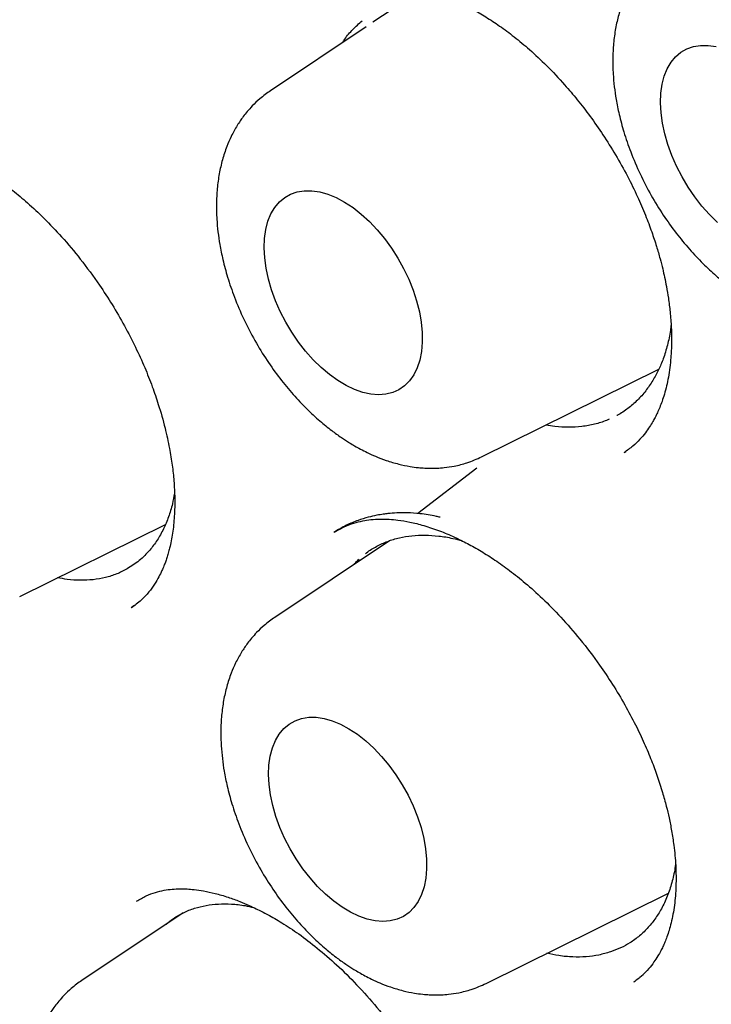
# Model space of a CAD drawing. Header units: millimetres. Extents: x 8 to 916, y 12 to 932.
# Tile 30 of 72: x 851.99 to 855.79, y 409.93 to 415.32. Entities that reach past the tile are written whole.
import ezdxf

# ---------------------------------------------------------------- set-up
doc = ezdxf.new("R2010")
doc.units = ezdxf.units.MM

msp = doc.modelspace()

# ---------------------------------------------------------------- linework, layer by layer
at = {"color": 7, "linetype": 'Continuous', "lineweight": 30}
for p, q in [((854.0945, 415.4129), (853.9309, 415.3039)), ((853.8934, 415.2789), (853.3688, 414.9294)), ((854.5267, 412.9241), (855.4985, 413.4049)), ((855.3083, 412.9476), (855.3165, 412.9537)), ((854.4999, 412.8615), (854.1763, 412.6133)), ((851.9942, 412.159), (852.7929, 412.5542)), ((854.0224, 412.4644), (853.3928, 412.0449)), ((852.6066, 412.0981), (852.6273, 412.1134)), ((854.5506, 410.0396), (855.5502, 410.5342)), ((852.8906, 410.4264), (852.3356, 410.0566)), ((855.3937, 410.074), (855.4124, 410.0893)), ((855.3617, 410.0478), (855.3679, 410.0529))]:
    msp.add_line(p, q, dxfattribs=at)
at = {"color": 7, "linetype": 'Continuous', "lineweight": 30, "flags": 128}
for points in [[(855.5073, 414.8637), (855.5093, 414.9158), (855.5162, 414.9645), (855.5279, 415.0093), (855.5443, 415.0496), (855.5652, 415.0851), (855.5903, 415.1152), (855.6195, 415.1398), (855.6522, 415.1584), (855.6882, 415.1709), (855.7271, 415.1772), (855.7684, 415.1771), (855.8116, 415.1707)], [(855.8196, 414.2077), (855.7761, 414.2505), (855.7344, 414.2974), (855.695, 414.3479), (855.6585, 414.4015), (855.6251, 414.4576), (855.5953, 414.5154), (855.5695, 414.5745), (855.5478, 414.634), (855.5306, 414.6934), (855.518, 414.7519), (855.5102, 414.8089), (855.5073, 414.8637)], [(853.3348, 414.0684), (853.3368, 414.1205), (853.3437, 414.1692), (853.3554, 414.2139), (853.3718, 414.2543), (853.3927, 414.2897), (853.4178, 414.3199), (853.4469, 414.3444), (853.4797, 414.3631), (853.5157, 414.3756), (853.5545, 414.3818), (853.5958, 414.3818), (853.6391, 414.3753), (853.6838, 414.3627), (853.7295, 414.3439), (853.7756, 414.3192), (853.8216, 414.2889), (853.867, 414.2533), (853.9113, 414.2129), (853.954, 414.168), (853.9946, 414.1192), (854.0326, 414.0671), (854.0676, 414.0122), (854.0992, 413.9551), (854.1271, 413.8966), (854.1509, 413.8372), (854.1704, 413.7777), (854.1853, 413.7187), (854.1955, 413.6608), (854.2008, 413.6048), (854.2013, 413.5513), (854.1968, 413.5008), (854.1875, 413.454), (854.1734, 413.4114), (854.1547, 413.3735), (854.1317, 413.3406), (854.1045, 413.3132), (854.0736, 413.2916), (854.0391, 413.276), (854.0016, 413.2666), (853.9615, 413.2635), (853.9192, 413.2668), (853.8751, 413.2763), (853.8299, 413.2921), (853.7839, 413.3138), (853.7378, 413.3414), (853.692, 413.3743), (853.6471, 413.4124), (853.6035, 413.4551), (853.5618, 413.502), (853.5225, 413.5526), (853.4859, 413.6062), (853.4526, 413.6622), (853.4228, 413.7201), (853.3969, 413.7791), (853.3752, 413.8387), (853.358, 413.898), (853.3455, 413.9566), (853.3377, 414.0136), (853.3348, 414.0684)], [(853.3587, 411.1839), (853.3607, 411.236), (853.3676, 411.2847), (853.3793, 411.3294), (853.3957, 411.3698), (853.4166, 411.4052), (853.4417, 411.4354), (853.4708, 411.4599), (853.5036, 411.4786), (853.5396, 411.4911), (853.5785, 411.4973), (853.6198, 411.4973), (853.663, 411.4908), (853.7077, 411.4782), (853.7534, 411.4594), (853.7995, 411.4347), (853.8455, 411.4044), (853.891, 411.3688), (853.9353, 411.3284), (853.9779, 411.2835), (854.0185, 411.2347), (854.0565, 411.1826), (854.0915, 411.1277), (854.1232, 411.0706), (854.151, 411.0121), (854.1748, 410.9527), (854.1943, 410.8932), (854.2092, 410.8341), (854.2194, 410.7763), (854.2247, 410.7203), (854.2252, 410.6668), (854.2207, 410.6163), (854.2114, 410.5695), (854.1973, 410.5269), (854.1787, 410.489), (854.1556, 410.4561), (854.1285, 410.4287), (854.0975, 410.4071), (854.0631, 410.3915), (854.0256, 410.3821), (853.9854, 410.379), (853.9431, 410.3823), (853.8991, 410.3918), (853.8538, 410.4076), (853.8079, 410.4293), (853.7617, 410.4568), (853.7159, 410.4898), (853.671, 410.5279), (853.6275, 410.5706), (853.5858, 410.6175), (853.5464, 410.6681), (853.5099, 410.7217), (853.4765, 410.7777), (853.4467, 410.8356), (853.4208, 410.8946), (853.3992, 410.9542), (853.382, 411.0135), (853.3694, 411.0721), (853.3616, 411.1291), (853.3587, 411.1839)]]:
    msp.add_lwpolyline(points, dxfattribs=at)
at = {"color": 7, "linetype": 'Continuous', "lineweight": 30}
for points, knots in [([(843.8444, 431.1277), (843.8612, 431.1288), (843.9432, 431.1338), (844.0928, 431.1373), (844.2931, 431.138), (844.4956, 431.1326), (844.6999, 431.1216), (844.906, 431.1049), (845.1138, 431.0826), (845.3233, 431.0547), (845.5343, 431.0212), (845.7469, 430.982), (845.9609, 430.9372), (846.1762, 430.8869), (846.3928, 430.831), (846.6106, 430.7696), (846.8295, 430.7026), (847.0495, 430.6301), (847.2703, 430.5522), (847.4921, 430.4688), (847.7147, 430.38), (847.9379, 430.2858), (848.1618, 430.1862), (848.3862, 430.0813), (848.611, 429.9711), (848.8362, 429.8557), (849.0617, 429.7351), (849.2874, 429.6093), (849.5132, 429.4784), (849.739, 429.3424), (849.9647, 429.2014), (850.1903, 429.0555), (850.4157, 428.9046), (850.6407, 428.7488), (850.8653, 428.5883), (851.0893, 428.423), (851.3128, 428.2531), (851.5357, 428.0785), (851.7577, 427.8993), (851.9789, 427.7157), (852.1992, 427.5277), (852.4185, 427.3353), (852.6366, 427.1386), (852.8536, 426.9378), (853.0693, 426.7328), (853.2836, 426.5238), (853.4965, 426.3108), (853.7078, 426.0939), (853.9176, 425.8732), (854.1257, 425.6488), (854.332, 425.4207), (854.5365, 425.1891), (854.739, 424.9541), (854.9396, 424.7156), (855.138, 424.4739), (855.3343, 424.229), (855.5284, 423.981), (855.7202, 423.73), (855.9096, 423.4761), (856.0965, 423.2194), (856.2809, 422.96), (856.4627, 422.6979), (856.6419, 422.4334), (856.8183, 422.1664), (856.9919, 421.8972), (857.1626, 421.6257), (857.3304, 421.3521), (857.4953, 421.0765), (857.657, 420.7991), (857.8156, 420.5198), (857.9711, 420.2389), (858.1233, 419.9564), (858.2721, 419.6724), (858.4177, 419.3871), (858.5598, 419.1005), (858.6984, 418.8128), (858.8336, 418.5241), (858.9651, 418.2345), (859.0931, 417.944), (859.2173, 417.6529), (859.3379, 417.3612), (859.4546, 417.069), (859.5676, 416.7765), (859.6767, 416.4837), (859.782, 416.1907), (859.8833, 415.8978), (859.9806, 415.605), (860.0739, 415.3123), (860.1632, 415.02), (860.2484, 414.7281), (860.3295, 414.4368), (860.4065, 414.1461), (860.4793, 413.8562), (860.5479, 413.5671), (860.6123, 413.279), (860.6724, 412.9921), (860.7283, 412.7063), (860.7799, 412.4219), (860.8273, 412.1389), (860.8703, 411.8574), (860.9089, 411.5776), (860.9433, 411.2995), (860.9733, 411.0233), (860.9989, 410.7491), (861.0201, 410.4769), (861.037, 410.2069), (861.0495, 409.9391), (861.0576, 409.6738), (861.0614, 409.4109), (861.0607, 409.1506), (861.0557, 408.893), (861.0463, 408.6382), (861.0326, 408.3862), (861.0144, 408.1372), (860.992, 407.8913), (860.9652, 407.6485), (860.9341, 407.409), (860.8986, 407.1728), (860.8589, 406.94), (860.8149, 406.7107), (860.7666, 406.4851), (860.7141, 406.2631), (860.6574, 406.0448), (860.5965, 405.8304), (860.5315, 405.6199), (860.4623, 405.4134), (860.3889, 405.2109), (860.3115, 405.0126), (860.2301, 404.8185), (860.1446, 404.6286), (860.0551, 404.4431), (859.9616, 404.262), (859.8643, 404.0853), (859.7627, 403.9135), (859.6877, 403.792), (859.6455, 403.7291), (859.6396, 403.7204)], [0, 0, 0, 0, 0.001943, 0.009534, 0.017121, 0.024703, 0.03228, 0.039854, 0.047423, 0.054988, 0.062551, 0.07011, 0.077667, 0.085221, 0.092773, 0.100324, 0.107872, 0.11542, 0.122966, 0.130511, 0.138056, 0.1456, 0.153143, 0.160686, 0.168229, 0.175772, 0.183315, 0.190858, 0.198401, 0.205944, 0.213488, 0.221032, 0.228576, 0.23612, 0.243665, 0.251211, 0.258757, 0.266303, 0.27385, 0.281397, 0.288945, 0.296493, 0.304041, 0.31159, 0.31914, 0.32669, 0.33424, 0.341791, 0.349342, 0.356894, 0.364445, 0.371998, 0.37955, 0.387103, 0.394656, 0.40221, 0.409764, 0.417318, 0.424872, 0.432426, 0.439981, 0.447536, 0.455091, 0.462646, 0.470201, 0.477756, 0.485311, 0.492867, 0.500422, 0.507977, 0.515533, 0.523088, 0.530643, 0.538198, 0.545754, 0.553309, 0.560863, 0.568418, 0.575973, 0.583527, 0.591081, 0.598635, 0.606188, 0.613742, 0.621295, 0.628847, 0.6364, 0.643952, 0.651503, 0.659055, 0.666606, 0.674156, 0.681706, 0.689256, 0.696805, 0.704353, 0.711902, 0.719449, 0.726996, 0.734543, 0.742089, 0.749635, 0.75718, 0.764725, 0.772269, 0.779813, 0.787356, 0.794899, 0.802442, 0.809984, 0.817526, 0.825068, 0.83261, 0.840151, 0.847693, 0.855234, 0.862776, 0.870318, 0.877861, 0.885404, 0.892948, 0.900493, 0.908039, 0.915586, 0.923136, 0.930687, 0.93824, 0.945795, 0.953354, 0.960915, 0.96848, 0.976049, 0.983621, 0.991198, 0.99878, 1, 1, 1, 1]), ([(843.853, 430.9067), (843.8178, 430.9033), (843.7427, 430.8961), (843.6258, 430.8821), (843.4971, 430.8643), (843.357, 430.8419), (843.207, 430.8143), (843.0475, 430.7808), (842.8791, 430.7407), (842.7015, 430.6928), (842.5287, 430.6403), (842.3618, 430.5839), (842.2035, 430.5253), (842.0474, 430.4621), (841.8988, 430.3966), (841.7623, 430.3317), (841.6375, 430.2684), (841.5241, 430.2073), (841.4207, 430.1486), (841.3251, 430.0916), (841.2375, 430.0371), (841.158, 429.9855), (841.089, 429.9392), (841.0303, 429.8986), (840.9815, 429.864), (840.9404, 429.8342), (840.9023, 429.8061), (840.8624, 429.7762), (840.8171, 429.7416), (840.765, 429.7008), (840.7047, 429.6524), (840.636, 429.5956), (840.5594, 429.53), (840.475, 429.455), (840.3844, 429.3711), (840.26, 429.2506), (840.1074, 429.0928), (839.9275, 428.8894), (839.7508, 428.671), (839.5783, 428.4367), (839.4434, 428.2355), (839.3415, 428.0726), (839.2693, 427.9519), (839.1992, 427.8293), (839.1324, 427.7068), (839.0649, 427.5777), (838.9993, 427.4458), (838.9367, 427.3136), (838.8823, 427.1935), (838.8357, 427.0859), (838.7962, 426.9915), (838.7634, 426.9106), (838.7386, 426.8475), (838.7187, 426.796), (838.7006, 426.7484), (838.68, 426.6932), (838.6568, 426.6296), (838.6315, 426.5584), (838.5986, 426.4631), (838.5579, 426.3405), (838.5095, 426.1862), (838.4565, 426.0057), (838.4006, 425.8), (838.3439, 425.5706), (838.2897, 425.3276), (838.2389, 425.0711), (838.1919, 424.8006), (838.155, 424.5527), (838.1265, 424.3314), (838.1053, 424.1443), (838.0873, 423.9617), (838.0727, 423.7894), (838.0612, 423.629), (838.0523, 423.4833), (838.0457, 423.3521), (838.0408, 423.2353), (838.0372, 423.1317), (838.0348, 423.0442), (838.0332, 422.9716), (838.0321, 422.9082), (838.0312, 422.844), (838.0306, 422.7734), (838.0302, 422.6937), (838.0304, 422.6048), (838.0311, 422.5065), (838.0329, 422.3789), (838.0366, 422.219), (838.0433, 422.0263), (838.0529, 421.8213), (838.0657, 421.6068), (838.0819, 421.3829), (838.1032, 421.1348), (838.1307, 420.861), (838.1659, 420.56), (838.2079, 420.2454), (838.2577, 419.915), (838.316, 419.5687), (838.3837, 419.2061), (838.4611, 418.8293), (838.5488, 418.4384), (838.6469, 418.0359), (838.756, 417.6222), (838.8763, 417.1977), (839.0093, 416.7603), (839.1566, 416.3074), (839.3189, 415.8393), (839.4971, 415.3566), (839.6894, 414.8667), (839.8937, 414.3754), (840.1064, 413.8912), (840.3266, 413.4156), (840.5534, 412.949), (840.7879, 412.4889), (841.0404, 412.0153), (841.3119, 411.5295), (841.6028, 411.0332), (841.9014, 410.5472), (842.2068, 410.0721), (842.5185, 409.6082), (842.836, 409.1558), (843.1586, 408.7154), (843.5012, 408.2671), (843.8641, 407.8131), (844.2475, 407.3557), (844.6346, 406.9153), (845.0246, 406.4921), (845.4169, 406.0862), (845.8106, 405.6979), (846.2052, 405.3273), (846.6, 404.9743), (846.994, 404.6395), (847.3851, 404.3237), (847.7713, 404.0277), (848.1513, 403.7519), (848.5242, 403.4955), (848.9094, 403.2453), (849.3054, 403.0037), (849.7108, 402.7732), (850.1044, 402.5652), (850.4859, 402.3787), (850.855, 402.2123), (851.1931, 402.0725), (851.5019, 401.9553), (851.7835, 401.8568), (852.0584, 401.7689), (852.3166, 401.6939), (852.5589, 401.6303), (852.7405, 401.5873), (852.8741, 401.558), (852.9599, 401.5401), (853.0395, 401.5242), (853.1055, 401.5117), (853.1564, 401.5023), (853.1936, 401.4957), (853.224, 401.4904), (853.2537, 401.4853), (853.2892, 401.4793), (853.3348, 401.4719), (853.3906, 401.4631), (853.4578, 401.4531), (853.5367, 401.442), (853.6274, 401.4302), (853.729, 401.4182), (853.8412, 401.4064), (853.961, 401.3956), (854.153, 401.3813), (854.4098, 401.3699), (854.7258, 401.3695), (855.031, 401.3827), (855.3111, 401.4072), (855.5674, 401.4404), (855.8004, 401.4795), (856.0225, 401.5256), (856.2316, 401.5769), (856.4266, 401.6323), (856.5816, 401.6819), (856.7007, 401.7234), (856.7869, 401.755), (856.8656, 401.7853), (856.9338, 401.8126), (856.9861, 401.8343), (857.0244, 401.8506), (857.0541, 401.8635), (857.0844, 401.8767), (857.1199, 401.8926), (857.17, 401.9154), (857.2367, 401.9467), (857.322, 401.9884), (857.4201, 402.0386), (857.5305, 402.0981), (857.6656, 402.1752), (857.8229, 402.2716), (857.9999, 402.3893), (858.1798, 402.5193), (858.3619, 402.6625), (858.5454, 402.8193), (858.7308, 402.9921), (858.9172, 403.1818), (859.1034, 403.3897), (859.2892, 403.6159), (859.4076, 403.7792), (859.4679, 403.8623)], [0, 0, 0, 0, 0.002725, 0.005812, 0.009262, 0.013074, 0.01725, 0.021704, 0.026508, 0.031662, 0.037167, 0.041822, 0.046702, 0.051672, 0.056362, 0.060752, 0.064771, 0.068499, 0.071938, 0.075087, 0.078162, 0.080899, 0.083297, 0.085358, 0.08708, 0.088466, 0.089732, 0.091161, 0.092757, 0.094633, 0.096837, 0.099369, 0.10223, 0.105419, 0.108935, 0.112666, 0.119997, 0.127323, 0.135227, 0.143125, 0.151016, 0.154733, 0.15845, 0.162164, 0.165862, 0.16937, 0.173497, 0.177234, 0.180581, 0.183539, 0.186107, 0.188286, 0.190076, 0.191175, 0.192401, 0.193859, 0.195544, 0.197407, 0.199432, 0.20294, 0.206847, 0.211152, 0.216466, 0.222019, 0.227794, 0.233792, 0.240011, 0.246453, 0.250607, 0.254829, 0.258854, 0.262592, 0.266044, 0.269209, 0.271932, 0.2744, 0.276613, 0.278473, 0.279901, 0.281161, 0.28244, 0.283903, 0.285552, 0.287387, 0.289406, 0.29161, 0.295225, 0.299183, 0.303311, 0.307601, 0.312051, 0.316662, 0.322303, 0.328168, 0.334255, 0.340566, 0.347221, 0.354107, 0.361225, 0.368574, 0.376155, 0.383826, 0.391719, 0.399836, 0.408176, 0.416898, 0.42585, 0.435017, 0.444186, 0.453292, 0.462174, 0.470994, 0.479754, 0.488453, 0.498265, 0.507998, 0.517653, 0.527229, 0.536727, 0.546147, 0.555488, 0.564752, 0.575243, 0.585632, 0.59592, 0.606105, 0.616189, 0.626171, 0.636051, 0.645829, 0.655506, 0.66505, 0.674393, 0.683533, 0.692471, 0.701206, 0.711141, 0.720799, 0.730182, 0.739289, 0.748119, 0.756674, 0.763646, 0.770444, 0.777124, 0.78369, 0.789374, 0.79497, 0.797145, 0.799305, 0.801363, 0.803092, 0.804245, 0.805176, 0.805885, 0.806524, 0.807411, 0.808555, 0.809956, 0.811614, 0.813627, 0.815923, 0.818501, 0.821362, 0.824498, 0.827702, 0.836171, 0.844473, 0.852609, 0.860579, 0.86721, 0.873722, 0.880034, 0.886038, 0.891735, 0.897122, 0.899843, 0.902477, 0.904964, 0.907071, 0.908774, 0.909829, 0.910651, 0.91156, 0.91268, 0.914011, 0.916311, 0.919053, 0.922237, 0.925864, 0.929933, 0.93574, 0.941851, 0.948262, 0.954797, 0.961618, 0.968724, 0.976116, 0.983793, 0.991754, 1, 1, 1, 1]), ([(849.5939, 430.8941), (850.0883, 430.5946), (851.0665, 430.002), (852.4994, 428.8863), (853.8651, 427.649), (855.1489, 426.296), (856.3393, 424.858), (857.4286, 423.3591), (858.4105, 421.8213), (859.3725, 420.0996), (860.271, 418.207), (861.0561, 416.1751), (861.5523, 414.5272), (861.8541, 413.2602), (862.0342, 412.3464), (862.1717, 411.4625), (862.2687, 410.6104), (862.3271, 409.7917), (862.3594, 408.6089), (862.2783, 407.1086), (861.9602, 405.392), (861.4305, 403.8616), (860.6953, 402.5466), (859.7723, 401.4621), (858.6732, 400.6334), (857.4846, 400.069), (856.6102, 399.9165), (856.2049, 399.8458)], [0, 0, 0, 0, 0.0449594, 0.0889461, 0.1319649, 0.1740169, 0.2150916, 0.2551992, 0.2943472, 0.3325366, 0.3819389, 0.4296368, 0.4756362, 0.4980029, 0.5199419, 0.5414542, 0.5625406, 0.5832018, 0.6034392, 0.6541352, 0.704767, 0.7553346, 0.8058208, 0.8562052, 0.9064887, 0.9566629, 1, 1, 1, 1]), ([(855.5414, 415.7247), (855.5215, 415.7104), (855.4861, 415.685), (855.4448, 415.6452), (855.415, 415.6121), (855.3874, 415.5771), (855.3571, 415.5325), (855.327, 415.4774), (855.2995, 415.4142), (855.2771, 415.346), (855.2596, 415.2693), (855.2486, 415.1883), (855.2445, 415.1051), (855.2465, 415.0256), (855.2532, 414.9516), (855.2639, 414.8778), (855.2807, 414.7952), (855.3065, 414.6989), (855.344, 414.5896), (855.3938, 414.473), (855.4539, 414.3568), (855.5206, 414.2483), (855.591, 414.1498), (855.6638, 414.0614), (855.7375, 413.9835), (855.8086, 413.9179), (855.8726, 413.866), (855.9269, 413.827), (855.9692, 413.7996), (856.0041, 413.7788), (856.0361, 413.761), (856.0742, 413.7416), (856.1214, 413.7202), (856.1793, 413.6981), (856.2425, 413.6792), (856.3012, 413.6669), (856.3491, 413.6604), (856.3874, 413.6574), (856.4212, 413.6565), (856.4568, 413.6572), (856.4997, 413.6604), (856.5552, 413.6689), (856.6248, 413.6864), (856.6727, 413.7077), (856.6992, 413.7194)], [0, 0, 0, 0, 0.02616, 0.046568, 0.061256, 0.074241, 0.095435, 0.119758, 0.141433, 0.16843, 0.195465, 0.223831, 0.252562, 0.279454, 0.30231, 0.324711, 0.351331, 0.382185, 0.417268, 0.456396, 0.495524, 0.533044, 0.569002, 0.603442, 0.636398, 0.667532, 0.694112, 0.715546, 0.732923, 0.743778, 0.755741, 0.769465, 0.786837, 0.808052, 0.832987, 0.855911, 0.872109, 0.885093, 0.896957, 0.908007, 0.922151, 0.942166, 0.968109, 1, 1, 1, 1]), ([(853.7244, 415.4493), (853.7438, 415.4601), (853.7799, 415.4803), (853.8362, 415.4999), (853.8873, 415.5118), (853.9471, 415.5198), (854.0192, 415.5212), (854.1025, 415.5126), (854.1929, 415.4938), (854.2895, 415.4635), (854.3849, 415.4239), (854.4715, 415.38), (854.5502, 415.334), (854.6268, 415.2835), (854.7069, 415.2241), (854.7932, 415.1523), (854.8863, 415.065), (854.9735, 414.9724), (855.0529, 414.8786), (855.1232, 414.7875), (855.1935, 414.6869), (855.2624, 414.5773), (855.3257, 414.4637), (855.3802, 414.3528), (855.4241, 414.2508), (855.4583, 414.1598), (855.4845, 414.0803), (855.5041, 414.0127), (855.5185, 413.9566), (855.53, 413.9058), (855.5408, 413.8523), (855.5514, 413.7886), (855.5609, 413.7134), (855.5671, 413.631), (855.5684, 413.5474), (855.5643, 413.4555), (855.5521, 413.3606), (855.5338, 413.2828), (855.5164, 413.229), (855.5034, 413.1952), (855.4906, 413.166), (855.4778, 413.14), (855.4639, 413.1147), (855.4464, 413.0864), (855.4231, 413.0535), (855.3928, 413.0177), (855.3545, 412.9801), (855.3236, 412.9582), (855.3072, 412.9465)], [0, 0, 0, 0, 0.030117, 0.055934, 0.077445, 0.09463, 0.123401, 0.15134, 0.180164, 0.210446, 0.239738, 0.265038, 0.286563, 0.308289, 0.331517, 0.356518, 0.384607, 0.415981, 0.438738, 0.462969, 0.488678, 0.515868, 0.544135, 0.570433, 0.594142, 0.615234, 0.633623, 0.649328, 0.662373, 0.67301, 0.685351, 0.700867, 0.719534, 0.741295, 0.763819, 0.785682, 0.817254, 0.847294, 0.86083, 0.872945, 0.883651, 0.893541, 0.903084, 0.915933, 0.932064, 0.951458, 0.974101, 1, 1, 1, 1]), ([(853.7645, 415.193), (853.7684, 415.1992), (853.7849, 415.2258), (853.8201, 415.2665), (853.8544, 415.2967), (853.8717, 415.3119)], [0, 0, 0, 0, 0.131768, 0.562743, 1, 1, 1, 1]), ([(853.3688, 414.9293), (853.3489, 414.9151), (853.3136, 414.8896), (853.2723, 414.8499), (853.2425, 414.8167), (853.2148, 414.7818), (853.1846, 414.7372), (853.1544, 414.6821), (853.127, 414.6189), (853.1046, 414.5507), (853.0871, 414.474), (853.0761, 414.393), (853.0719, 414.3098), (853.074, 414.2303), (853.0806, 414.1563), (853.0914, 414.0824), (853.1081, 413.9998), (853.134, 413.9036), (853.1714, 413.7943), (853.2212, 413.6776), (853.2814, 413.5615), (853.348, 413.453), (853.4185, 413.3544), (853.4913, 413.2661), (853.565, 413.1881), (853.636, 413.1226), (853.7001, 413.0707), (853.7543, 413.0317), (853.7967, 413.0042), (853.8315, 412.9834), (853.8635, 412.9657), (853.9017, 412.9462), (853.9489, 412.9249), (854.0068, 412.9028), (854.07, 412.8839), (854.1287, 412.8716), (854.1766, 412.8651), (854.2149, 412.8621), (854.2487, 412.8611), (854.2842, 412.8618), (854.3272, 412.8651), (854.3826, 412.8736), (854.4523, 412.8911), (854.5002, 412.9123), (854.5266, 412.9241)], [0, 0, 0, 0, 0.02616, 0.046568, 0.061256, 0.074241, 0.095435, 0.119758, 0.141433, 0.16843, 0.195465, 0.223831, 0.252562, 0.279454, 0.30231, 0.324711, 0.351331, 0.382185, 0.417268, 0.456396, 0.495524, 0.533044, 0.569002, 0.603442, 0.636398, 0.667532, 0.694112, 0.715546, 0.732923, 0.743778, 0.755741, 0.769465, 0.786837, 0.808052, 0.832987, 0.855911, 0.872109, 0.885093, 0.896957, 0.908007, 0.922151, 0.942166, 0.968109, 1, 1, 1, 1]), ([(851.0408, 414.6113), (851.0568, 414.6201), (851.0864, 414.6365), (851.1336, 414.6534), (851.1779, 414.664), (851.2347, 414.6717), (851.3004, 414.6727), (851.3789, 414.6642), (851.4657, 414.6455), (851.5589, 414.6152), (851.6502, 414.5762), (851.7323, 414.5337), (851.8074, 414.489), (851.8809, 414.44), (851.9579, 414.3825), (852.0407, 414.3132), (852.1308, 414.2289), (852.2282, 414.1264), (852.3309, 414.0043), (852.4229, 413.8791), (852.5029, 413.7562), (852.5691, 413.6427), (852.6287, 413.5274), (852.6794, 413.4158), (852.7209, 413.3109), (852.7589, 413.1999), (852.791, 413.0866), (852.8153, 412.9752), (852.8309, 412.8786), (852.8407, 412.7876), (852.8453, 412.6939), (852.8432, 412.5972), (852.8335, 412.5054), (852.8205, 412.44), (852.8091, 412.3966), (852.8012, 412.3709), (852.7932, 412.3477), (852.7841, 412.324), (852.7725, 412.2969), (852.756, 412.2635), (852.7327, 412.2239), (852.701, 412.1806), (852.6594, 412.1355), (852.6243, 412.1104), (852.6056, 412.0969)], [0, 0, 0, 0, 0.028095, 0.052158, 0.072178, 0.088434, 0.117712, 0.145018, 0.173943, 0.204851, 0.233589, 0.25808, 0.279108, 0.30064, 0.323188, 0.34744, 0.374847, 0.405477, 0.439345, 0.476465, 0.503029, 0.531041, 0.558721, 0.584734, 0.609034, 0.631518, 0.661899, 0.688337, 0.710873, 0.732397, 0.75698, 0.784588, 0.812393, 0.838674, 0.848576, 0.857838, 0.866466, 0.874499, 0.884897, 0.899548, 0.918411, 0.941449, 0.968641, 1, 1, 1, 1]), ([(855.5649, 413.6492), (855.5638, 413.6382), (855.5597, 413.5988), (855.5458, 413.5355), (855.524, 413.4632), (855.4973, 413.3985), (855.4759, 413.3613), (855.4651, 413.3427)], [0, 0, 0, 0, 0.093202, 0.333376, 0.573543, 0.786134, 1, 1, 1, 1]), ([(855.4651, 413.3427), (855.4524, 413.3231), (855.427, 413.2839), (855.3812, 413.2327), (855.3294, 413.1886), (855.2909, 413.1613), (855.2688, 413.151), (855.2675, 413.1503)], [0, 0, 0, 0, 0.241651, 0.48498, 0.733601, 0.984051, 1, 1, 1, 1]), ([(855.226, 413.1308), (855.221, 413.1284), (855.196, 413.1163), (855.1463, 413.1021), (855.077, 413.0888), (855.0039, 413.0849), (854.9374, 413.0876), (854.8949, 413.095), (854.8781, 413.098)], [0, 0, 0, 0, 0.050419, 0.252715, 0.4579, 0.666077, 0.868373, 1, 1, 1, 1]), ([(852.8428, 412.7246), (852.8393, 412.7052), (852.8312, 412.6598), (852.8109, 412.5943), (852.7832, 412.5275), (852.7488, 412.4663), (852.7051, 412.4077), (852.651, 412.3531), (852.6058, 412.3244), (852.5831, 412.3099)], [0, 0, 0, 0, 0.101856, 0.238161, 0.375419, 0.514154, 0.654911, 0.826498, 1, 1, 1, 1]), ([(854.2993, 412.5928), (854.2924, 412.5946), (854.2551, 412.6043), (854.1948, 412.6126), (854.1222, 412.6181), (854.0636, 412.6175), (854.0203, 412.6143), (853.9842, 412.6097), (853.9478, 412.6036), (853.9013, 412.593), (853.8455, 412.5754), (853.7816, 412.549), (853.7394, 412.5237), (853.7167, 412.5101)], [0, 0, 0, 0, 0.032338, 0.174218, 0.285794, 0.382529, 0.464227, 0.507172, 0.56842, 0.648323, 0.7469, 0.864145, 1, 1, 1, 1]), ([(853.7183, 412.511), (853.7363, 412.5215), (853.7697, 412.5412), (853.8224, 412.5609), (853.8708, 412.5732), (853.9195, 412.5807), (853.9695, 412.5837), (854.0191, 412.5825), (854.0718, 412.5776), (854.1347, 412.5672), (854.2112, 412.5482), (854.2935, 412.5206), (854.3736, 412.487), (854.4496, 412.4495), (854.5237, 412.4078), (854.6011, 412.3586), (854.6821, 412.3009), (854.7693, 412.2311), (854.8634, 412.1464), (854.9643, 412.0439), (855.07, 411.9223), (855.1643, 411.7981), (855.2457, 411.6769), (855.3116, 411.5673), (855.3697, 411.4589), (855.4181, 411.3569), (855.4574, 411.2631), (855.4905, 411.1736), (855.5174, 411.0902), (855.5385, 411.0139), (855.555, 410.9438), (855.5692, 410.8723), (855.5826, 410.7845), (855.592, 410.6821), (855.5933, 410.5717), (855.5848, 410.4664), (855.5702, 410.3874), (855.5549, 410.3316), (855.5433, 410.2968), (855.5318, 410.2672), (855.5202, 410.2411), (855.5076, 410.2158), (855.4917, 410.1875), (855.4702, 410.1545), (855.4419, 410.1184), (855.4058, 410.0806), (855.3763, 410.0585), (855.3606, 410.0467)], [0, 0, 0, 0, 0.029627, 0.055086, 0.076372, 0.093465, 0.112333, 0.129806, 0.146249, 0.167861, 0.192156, 0.218586, 0.242722, 0.263593, 0.285375, 0.307109, 0.330348, 0.355334, 0.383232, 0.414217, 0.448309, 0.485521, 0.512074, 0.53967, 0.565737, 0.589766, 0.611746, 0.631576, 0.65255, 0.670481, 0.68586, 0.703029, 0.723027, 0.751919, 0.7826, 0.813602, 0.844758, 0.858921, 0.871464, 0.882396, 0.892333, 0.901934, 0.914901, 0.931208, 0.950832, 0.97376, 1, 1, 1, 1]), ([(853.8903, 412.3933), (853.8921, 412.3949), (853.9109, 412.4112), (853.9512, 412.4346), (854.0109, 412.4626), (854.0753, 412.4819), (854.1441, 412.4935), (854.2162, 412.4967), (854.2912, 412.4914), (854.3589, 412.4807), (854.4024, 412.4683), (854.4196, 412.4634)], [0, 0, 0, 0, 0.0146988, 0.1458449, 0.2728425, 0.4009602, 0.52999, 0.6611361, 0.7881338, 0.9162515, 1, 1, 1, 1]), ([(853.8272, 412.3343), (853.8332, 412.3417), (853.8418, 412.3524), (853.8522, 412.3608), (853.8554, 412.3635)], [0, 0, 0, 0, 0.685727, 1, 1, 1, 1]), ([(852.5831, 412.3099), (852.5644, 412.3003), (852.5267, 412.2809), (852.4642, 412.2616), (852.3974, 412.2497), (852.3271, 412.2466), (852.2618, 412.2503), (852.2195, 412.2585), (852.202, 412.2618)], [0, 0, 0, 0, 0.172961, 0.347122, 0.525071, 0.704329, 0.877916, 1, 1, 1, 1]), ([(853.3928, 412.0448), (853.3729, 412.0306), (853.3375, 412.0051), (853.2962, 411.9654), (853.2664, 411.9322), (853.2388, 411.8973), (853.2085, 411.8527), (853.1783, 411.7976), (853.1509, 411.7344), (853.1285, 411.6662), (853.111, 411.5895), (853.1, 411.5085), (853.0958, 411.4253), (853.0979, 411.3458), (853.1046, 411.2718), (853.1153, 411.1979), (853.1321, 411.1153), (853.1579, 411.0191), (853.1954, 410.9098), (853.2451, 410.7931), (853.3053, 410.677), (853.3719, 410.5685), (853.4424, 410.4699), (853.5152, 410.3816), (853.5889, 410.3036), (853.6599, 410.2381), (853.724, 410.1862), (853.7782, 410.1472), (853.8206, 410.1197), (853.8555, 410.0989), (853.8875, 410.0812), (853.9256, 410.0617), (853.9728, 410.0404), (854.0307, 410.0182), (854.0939, 409.9994), (854.1526, 409.9871), (854.2005, 409.9806), (854.2388, 409.9776), (854.2726, 409.9766), (854.3082, 409.9773), (854.3511, 409.9806), (854.4065, 409.9891), (854.4762, 410.0066), (854.5241, 410.0278), (854.5506, 410.0395)], [0, 0, 0, 0, 0.02616, 0.046568, 0.061256, 0.074241, 0.095435, 0.119758, 0.141433, 0.16843, 0.195465, 0.223831, 0.252562, 0.279454, 0.30231, 0.324711, 0.351331, 0.382185, 0.417268, 0.456396, 0.495524, 0.533044, 0.569002, 0.603442, 0.636398, 0.667532, 0.694112, 0.715546, 0.732923, 0.743778, 0.755741, 0.769465, 0.786837, 0.808052, 0.832987, 0.855911, 0.872109, 0.885093, 0.896957, 0.908007, 0.922151, 0.942166, 0.968109, 1, 1, 1, 1]), ([(855.5894, 410.6956), (855.5889, 410.6907), (855.5856, 410.6578), (855.5724, 410.6004), (855.549, 410.525), (855.5182, 410.4574), (855.482, 410.3978), (855.4407, 410.3455), (855.3935, 410.2996), (855.3424, 410.2623), (855.2891, 410.2328), (855.2518, 410.2194), (855.2331, 410.2126)], [0, 0, 0, 0, 0.019328, 0.132242, 0.24881, 0.365384, 0.473291, 0.581199, 0.692122, 0.803042, 0.901227, 1, 1, 1, 1]), ([(852.6355, 410.4904), (852.6525, 410.5006), (852.6838, 410.5194), (852.7345, 410.5383), (852.7819, 410.55), (852.8289, 410.5563), (852.8711, 410.5584), (852.911, 410.5575), (852.9535, 410.5541), (853.0047, 410.5467), (853.067, 410.5333), (853.1335, 410.5138), (853.196, 410.4911), (853.2475, 410.4695), (853.2983, 410.4458), (853.3582, 410.4152), (853.4361, 410.37), (853.5271, 410.3098), (853.6278, 410.2335), (853.7344, 410.1409), (853.8444, 410.0322), (853.9558, 409.9069), (854.0531, 409.7821), (854.1358, 409.6627), (854.2038, 409.5541), (854.2654, 409.444), (854.3186, 409.3368), (854.3629, 409.2358), (854.4044, 409.1281), (854.4404, 409.0175), (854.4689, 408.9078), (854.4881, 408.8121), (854.5014, 408.7219), (854.5096, 408.6293), (854.5112, 408.5334), (854.505, 408.442), (854.4945, 408.3768), (854.4847, 408.3337), (854.4778, 408.3081), (854.4706, 408.2849), (854.4625, 408.2616), (854.4522, 408.2353), (854.4376, 408.2034), (854.417, 408.1656), (854.3887, 408.1241), (854.3513, 408.0807), (854.3196, 408.0559), (854.3026, 408.0427)], [0, 0, 0, 0, 0.030663, 0.056793, 0.07838, 0.09574, 0.111474, 0.126136, 0.140202, 0.158514, 0.179208, 0.201819, 0.221522, 0.23704, 0.248565, 0.266914, 0.28943, 0.316088, 0.345487, 0.376887, 0.41031, 0.445774, 0.483284, 0.509438, 0.536506, 0.56348, 0.588914, 0.612756, 0.634903, 0.664999, 0.691416, 0.714194, 0.73573, 0.760314, 0.78799, 0.816061, 0.842583, 0.852601, 0.861971, 0.870696, 0.878793, 0.888935, 0.903145, 0.921383, 0.943613, 0.969816, 1, 1, 1, 1]), ([(852.797, 410.364), (852.81, 410.3749), (852.8394, 410.3993), (852.8916, 410.4285), (852.9514, 410.4526), (853.0156, 410.4683), (853.0831, 410.4762), (853.155, 410.4755), (853.2197, 410.469), (853.2612, 410.4593), (853.2766, 410.4557)], [0, 0, 0, 0, 0.1081466, 0.2430857, 0.3802379, 0.5130518, 0.6470369, 0.781976, 0.9191283, 1, 1, 1, 1]), ([(855.2331, 410.2126), (855.2119, 410.2064), (855.1694, 410.1938), (855.1001, 410.1847), (855.027, 410.1835), (854.9548, 410.1897), (854.9064, 410.2001), (854.8845, 410.2048)], [0, 0, 0, 0, 0.20299, 0.40739, 0.616235, 0.826617, 1, 1, 1, 1]), ([(852.3356, 410.0566), (852.3157, 410.0423), (852.2804, 410.0169), (852.2391, 409.9771), (852.2093, 409.944), (852.1816, 409.909), (852.1514, 409.8644), (852.1212, 409.8094), (852.0938, 409.7462), (852.0714, 409.678), (852.0539, 409.6013), (852.0429, 409.5203), (852.0387, 409.4371), (852.0408, 409.3575), (852.0474, 409.2835), (852.0582, 409.2097), (852.0749, 409.1271), (852.1008, 409.0309), (852.1382, 408.9216), (852.188, 408.8049), (852.2482, 408.6888), (852.3148, 408.5803), (852.3853, 408.4817), (852.4581, 408.3933), (852.5318, 408.3154), (852.6028, 408.2498), (852.6669, 408.198), (852.7211, 408.159), (852.7634, 408.1315), (852.7983, 408.1107), (852.8303, 408.0929), (852.8685, 408.0735), (852.9157, 408.0522), (852.9736, 408.03), (853.0368, 408.0112), (853.0955, 407.9989), (853.1434, 407.9924), (853.1817, 407.9894), (853.2155, 407.9884), (853.251, 407.9891), (853.294, 407.9923), (853.3494, 408.0008), (853.419, 408.0183), (853.467, 408.0396), (853.4934, 408.0513)], [0, 0, 0, 0, 0.02616, 0.046568, 0.061256, 0.074241, 0.095435, 0.119758, 0.141433, 0.16843, 0.195465, 0.223831, 0.252562, 0.279454, 0.30231, 0.324711, 0.351331, 0.382185, 0.417268, 0.456396, 0.495524, 0.533044, 0.569002, 0.603442, 0.636398, 0.667532, 0.694112, 0.715546, 0.732923, 0.743778, 0.755741, 0.769465, 0.786837, 0.808052, 0.832987, 0.855911, 0.872109, 0.885093, 0.896957, 0.908007, 0.922151, 0.942166, 0.968109, 1, 1, 1, 1])]:
    msp.add_open_spline(points, degree=3, knots=knots, dxfattribs=at)

doc.saveas('drawing.dxf')
